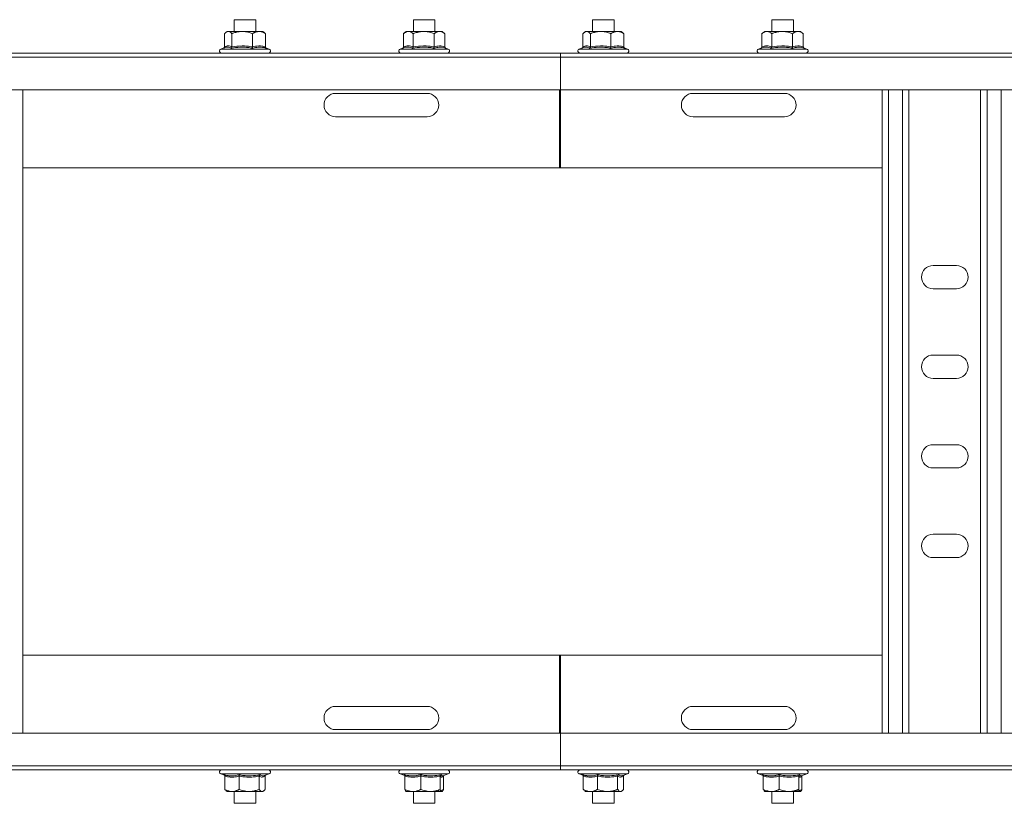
# Model space of a CAD drawing. Header units: millimetres. Extents: x 16 to 6312, y -8659 to -420.
# Tile 38 of 73: x 5561 to 5836, y -7273 to -7054. Entities that reach past the tile are written whole.
import ezdxf

# ---------------------------------------------------------------- set-up
doc = ezdxf.new("R2010")
doc.units = ezdxf.units.MM

msp = doc.modelspace()

# ---------------------------------------------------------------- linework, layer by layer
at = {"color": 7, "linetype": 'Continuous', "lineweight": 15}
for p, q in [((5620.98, -7054.42), (5620.98, -7057.72)), ((5626.98, -7054.42), (5620.98, -7054.42)), ((5626.98, -7057.72), (5626.98, -7054.42)), ((5670.98, -7054.42), (5670.98, -7057.72)), ((5676.98, -7054.42), (5670.98, -7054.42)), ((5676.98, -7057.72), (5676.98, -7054.42)), ((5720.98, -7054.42), (5720.98, -7057.72)), ((5726.98, -7054.42), (5720.98, -7054.42)), ((5726.98, -7057.72), (5726.98, -7054.42)), ((5770.98, -7054.42), (5770.98, -7057.72)), ((5776.98, -7054.42), (5770.98, -7054.42)), ((5776.98, -7057.72), (5776.98, -7054.42)), ((5618.26, -7062), (5618.26, -7058.32)), ((5618.28, -7062), (5618.28, -7058.32)), ((5618.61, -7058), (5618.57, -7058.04)), ((5618.98, -7057.72), (5618.61, -7058)), ((5619.31, -7057.72), (5618.98, -7057.72)), ((5623.2, -7057.72), (5619.31, -7057.72)), ((5620.35, -7062), (5620.35, -7058.32)), ((5627.87, -7057.72), (5623.2, -7057.72)), ((5626.05, -7062), (5626.05, -7058.32)), ((5627.87, -7057.72), (5628.98, -7057.72)), ((5629.34, -7058), (5628.98, -7057.72)), ((5629.68, -7062), (5629.68, -7058.32)), ((5629.7, -7062), (5629.7, -7058.32)), ((5668.21, -7062), (5668.21, -7058.32)), ((5668.98, -7057.72), (5668.22, -7058.31)), ((5669.58, -7057.72), (5668.98, -7057.72)), ((5673.84, -7057.72), (5669.58, -7057.72)), ((5670.95, -7062), (5670.95, -7058.32)), ((5678.24, -7057.72), (5673.84, -7057.72)), ((5676.72, -7062), (5676.72, -7058.32)), ((5678.24, -7057.72), (5678.98, -7057.72)), ((5679.66, -7058.25), (5678.98, -7057.72)), ((5679.66, -7058.25), (5679.75, -7058.32)), ((5679.75, -7062), (5679.75, -7058.32)), ((5718.26, -7062), (5718.26, -7058.32)), ((5718.28, -7062), (5718.28, -7058.32)), ((5718.61, -7058), (5718.57, -7058.04)), ((5718.98, -7057.72), (5718.61, -7058)), ((5719.31, -7057.72), (5718.98, -7057.72)), ((5723.2, -7057.72), (5719.31, -7057.72)), ((5720.35, -7062), (5720.35, -7058.32)), ((5727.87, -7057.72), (5723.2, -7057.72)), ((5726.05, -7062), (5726.05, -7058.32)), ((5727.87, -7057.72), (5728.98, -7057.72)), ((5729.34, -7058), (5728.98, -7057.72)), ((5729.68, -7062), (5729.68, -7058.32)), ((5729.7, -7062), (5729.7, -7058.32)), ((5768.21, -7062), (5768.21, -7058.32)), ((5768.98, -7057.72), (5768.22, -7058.31)), ((5769.58, -7057.72), (5768.98, -7057.72)), ((5773.84, -7057.72), (5769.58, -7057.72)), ((5770.95, -7062), (5770.95, -7058.32)), ((5778.24, -7057.72), (5773.84, -7057.72)), ((5776.72, -7062), (5776.72, -7058.32)), ((5778.24, -7057.72), (5778.98, -7057.72)), ((5779.66, -7058.25), (5778.98, -7057.72)), ((5779.66, -7058.25), (5779.75, -7058.32)), ((5779.75, -7062), (5779.75, -7058.32)), ((5618.36, -7062.21), (5617.25, -7062.62)), ((5630.71, -7062.62), (5629.84, -7062.3)), ((5667.94, -7062.37), (5667.25, -7062.62)), ((5668.01, -7062.35), (5667.92, -7062.38)), ((5668.01, -7062.34), (5667.94, -7062.37)), ((5668.08, -7062.32), (5668.01, -7062.34)), ((5679.95, -7062.35), (5680.04, -7062.38)), ((5680.71, -7062.62), (5680.02, -7062.37)), ((5718.36, -7062.21), (5717.25, -7062.62)), ((5730.71, -7062.62), (5729.84, -7062.3)), ((5767.94, -7062.37), (5767.25, -7062.62)), ((5768.01, -7062.35), (5767.92, -7062.38)), ((5768.01, -7062.34), (5767.94, -7062.37)), ((5768.08, -7062.32), (5768.01, -7062.34)), ((5779.95, -7062.35), (5780.04, -7062.38)), ((5780.71, -7062.62), (5780.02, -7062.37)), ((5517.03, -7063.72), (5712.03, -7063.72)), ((5712.03, -7064.84), (5517.03, -7064.84)), ((6258.8, -7063.72), (5712.03, -7063.72)), ((5712.03, -7064.84), (5712.03, -7063.72)), ((6258.73, -7064.84), (5712.03, -7064.84)), ((5712.03, -7073.94), (5712.03, -7064.84)), ((5517.03, -7073.94), (5712.03, -7073.94)), ((5562.03, -7073.94), (5562.03, -7253.49)), ((5674.78, -7074.97), (5649.28, -7074.97)), ((5711.73, -7095.72), (5711.73, -7073.94)), ((5712.03, -7073.94), (6258.73, -7073.94)), ((5712.03, -7095.72), (5712.03, -7073.94)), ((5748.98, -7074.97), (5774.48, -7074.97)), ((5801.73, -7073.94), (5801.73, -7253.49)), ((5809.23, -7073.94), (5809.23, -7253.49)), ((5829.23, -7073.94), (5829.23, -7253.49)), ((5649.28, -7081.47), (5674.78, -7081.47)), ((5774.48, -7081.47), (5748.98, -7081.47)), ((5562.03, -7095.72), (5712.03, -7095.72)), ((5801.73, -7095.72), (5711.73, -7095.72)), ((5822.48, -7122.97), (5815.98, -7122.97)), ((5815.98, -7129.47), (5822.48, -7129.47)), ((5822.48, -7147.97), (5815.98, -7147.97)), ((5815.98, -7154.47), (5822.48, -7154.47)), ((5822.48, -7172.97), (5815.98, -7172.97)), ((5815.98, -7179.47), (5822.48, -7179.47)), ((5822.48, -7197.97), (5815.98, -7197.97)), ((5815.98, -7204.47), (5822.48, -7204.47)), ((5562.03, -7231.72), (5712.03, -7231.72)), ((5801.73, -7231.72), (5711.73, -7231.72)), ((5711.73, -7253.49), (5711.73, -7231.72)), ((5712.03, -7231.72), (5712.03, -7253.49)), ((5674.78, -7245.97), (5649.28, -7245.97)), ((5774.48, -7245.97), (5748.98, -7245.97)), ((5712.03, -7253.49), (5517.03, -7253.49)), ((5649.28, -7252.47), (5674.78, -7252.47)), ((6258.73, -7253.49), (5712.03, -7253.49)), ((5712.03, -7253.49), (5712.03, -7262.59)), ((5748.98, -7252.47), (5774.48, -7252.47)), ((5517.03, -7262.59), (5712.03, -7262.59)), ((5712.03, -7262.59), (6258.73, -7262.59)), ((5712.03, -7262.59), (5712.03, -7263.72)), ((5517.03, -7263.72), (5712.03, -7263.72)), ((5617.25, -7264.82), (5618.26, -7265.19)), ((5618.37, -7265.43), (5618.37, -7269.12)), ((5622.35, -7265.43), (5622.35, -7269.12)), ((5627.96, -7265.43), (5627.96, -7269.12)), ((5629.46, -7265.27), (5630.71, -7264.82)), ((5629.59, -7265.43), (5629.59, -7269.12)), ((5667.25, -7264.82), (5668.55, -7265.29)), ((5668.59, -7265.43), (5668.59, -7269.12)), ((5673.06, -7265.43), (5673.06, -7269.12)), ((5678.46, -7265.43), (5678.46, -7269.12)), ((5679.29, -7265.33), (5680.71, -7264.82)), ((5679.29, -7265.32), (5679.36, -7265.27)), ((5679.37, -7265.43), (5679.37, -7269.12)), ((6258.8, -7263.72), (5712.03, -7263.72)), ((5717.25, -7264.82), (5718.26, -7265.19)), ((5718.37, -7265.43), (5718.37, -7269.12)), ((5722.35, -7265.43), (5722.35, -7269.12)), ((5727.96, -7265.43), (5727.96, -7269.12)), ((5729.46, -7265.27), (5730.71, -7264.82)), ((5729.59, -7265.43), (5729.59, -7269.12)), ((5767.25, -7264.82), (5768.55, -7265.29)), ((5768.59, -7265.43), (5768.59, -7269.12)), ((5773.06, -7265.43), (5773.06, -7269.12)), ((5778.46, -7265.43), (5778.46, -7269.12)), ((5779.29, -7265.33), (5780.71, -7264.82)), ((5779.29, -7265.32), (5779.36, -7265.27)), ((5779.37, -7265.43), (5779.37, -7269.12)), ((5618.77, -7269.55), (5618.98, -7269.72)), ((5618.98, -7269.72), (5620.36, -7269.72)), ((5620.36, -7269.72), (5625.15, -7269.72)), ((5620.98, -7269.72), (5620.98, -7273.02)), ((5628.78, -7269.72), (5625.15, -7269.72)), ((5626.98, -7273.02), (5626.98, -7269.72)), ((5628.78, -7269.72), (5628.98, -7269.72)), ((5628.98, -7269.72), (5629.19, -7269.55)), ((5670.83, -7269.72), (5668.98, -7269.72)), ((5670.83, -7269.72), (5675.76, -7269.72)), ((5670.98, -7269.72), (5670.98, -7273.02)), ((5678.92, -7269.72), (5675.76, -7269.72)), ((5676.98, -7273.02), (5676.98, -7269.72)), ((5678.98, -7269.72), (5679.04, -7269.67)), ((5718.77, -7269.55), (5718.98, -7269.72)), ((5718.98, -7269.72), (5720.36, -7269.72)), ((5720.36, -7269.72), (5725.15, -7269.72)), ((5720.98, -7269.72), (5720.98, -7273.02)), ((5728.78, -7269.72), (5725.15, -7269.72)), ((5726.98, -7273.02), (5726.98, -7269.72)), ((5728.78, -7269.72), (5728.98, -7269.72)), ((5728.98, -7269.72), (5729.19, -7269.55)), ((5770.83, -7269.72), (5768.98, -7269.72)), ((5770.83, -7269.72), (5775.76, -7269.72)), ((5770.98, -7269.72), (5770.98, -7273.02)), ((5778.92, -7269.72), (5775.76, -7269.72)), ((5776.98, -7273.02), (5776.98, -7269.72)), ((5778.98, -7269.72), (5779.04, -7269.67)), ((5620.98, -7273.02), (5626.98, -7273.02)), ((5670.98, -7273.02), (5676.98, -7273.02)), ((5720.98, -7273.02), (5726.98, -7273.02)), ((5770.98, -7273.02), (5776.98, -7273.02))]:
    msp.add_line(p, q, dxfattribs=at)
at = {"color": 8, "linetype": 'Continuous', "lineweight": 15}
for p, q in [((5617.25, -7062.62), (5629.21, -7062.62)), ((5629.21, -7062.62), (5630.71, -7062.62)), ((5667.25, -7062.62), (5679.71, -7062.62)), ((5679.71, -7062.62), (5680.71, -7062.62)), ((5717.25, -7062.62), (5729.21, -7062.62)), ((5729.21, -7062.62), (5730.71, -7062.62)), ((5767.25, -7062.62), (5779.71, -7062.62)), ((5779.71, -7062.62), (5780.71, -7062.62)), ((5803.53, -7073.94), (5803.53, -7253.49)), ((5807.43, -7073.94), (5807.43, -7253.49)), ((5831.03, -7073.94), (5831.03, -7253.49)), ((5834.93, -7073.94), (5834.93, -7253.49)), ((5630.43, -7264.82), (5617.25, -7264.82)), ((5630.71, -7264.82), (5630.43, -7264.82)), ((5680.71, -7264.82), (5667.25, -7264.82)), ((5730.43, -7264.82), (5717.25, -7264.82)), ((5730.71, -7264.82), (5730.43, -7264.82)), ((5780.71, -7264.82), (5767.25, -7264.82))]:
    msp.add_line(p, q, dxfattribs=at)
at = {"color": 7, "linetype": 'Continuous', "lineweight": 15}
for centre, radius, start, end in [((5617.45, -7063.15), 0.567, 110, 270), ((5630.51, -7063.15), 0.567, 270, 70), ((5667.45, -7063.15), 0.567, 110, 270), ((5680.51, -7063.15), 0.567, 270, 70), ((5717.45, -7063.15), 0.567, 110, 270), ((5730.51, -7063.15), 0.567, 270, 70), ((5767.45, -7063.15), 0.567, 110, 270), ((5780.51, -7063.15), 0.567, 270, 70), ((5649.28, -7078.22), 3.25, 90, 270), ((5674.78, -7078.22), 3.25, 270, 90), ((5748.98, -7078.22), 3.25, 90, 270), ((5774.48, -7078.22), 3.25, 270, 90), ((5815.98, -7126.22), 3.25, 90, 270), ((5822.48, -7126.22), 3.25, 270, 90), ((5815.98, -7151.22), 3.25, 90, 270), ((5822.48, -7151.22), 3.25, 270, 90), ((5815.98, -7176.22), 3.25, 90, 270), ((5822.48, -7176.22), 3.25, 270, 90), ((5815.98, -7201.22), 3.25, 90, 270), ((5822.48, -7201.22), 3.25, 270, 90), ((5649.28, -7249.22), 3.25, 90, 270), ((5674.78, -7249.22), 3.25, 270, 90), ((5748.98, -7249.22), 3.25, 90, 270), ((5774.48, -7249.22), 3.25, 270, 90), ((5617.45, -7264.28), 0.567, 90, 250), ((5630.51, -7264.28), 0.567, 290, 90), ((5667.45, -7264.28), 0.567, 90, 250), ((5680.51, -7264.28), 0.567, 290, 90), ((5717.45, -7264.28), 0.567, 90, 250), ((5730.51, -7264.28), 0.567, 290, 90), ((5767.45, -7264.28), 0.567, 90, 250), ((5780.51, -7264.28), 0.567, 290, 90)]:
    msp.add_arc(centre, radius, start, end, dxfattribs=at)
for points, knots in [([(5619.31, -7057.72), (5619.17, -7057.74), (5618.89, -7057.78), (5618.58, -7058.02), (5618.38, -7058.21), (5618.31, -7058.28), (5618.28, -7058.32)], [0, 0, 0, 0, 0.395463, 0.801961, 0.900945, 1, 1, 1, 1]), ([(5620.35, -7058.32), (5620.2, -7058.17), (5619.9, -7057.88), (5619.55, -7057.73), (5619.35, -7057.72), (5619.31, -7057.72)], [0, 0, 0, 0, 0.442922, 0.896343, 1, 1, 1, 1]), ([(5623.2, -7057.72), (5622.82, -7057.74), (5622.03, -7057.78), (5621.08, -7058.04), (5620.53, -7058.25), (5620.35, -7058.32)], [0, 0, 0, 0, 0.39547, 0.801975, 1, 1, 1, 1]), ([(5626.05, -7058.32), (5625.65, -7058.17), (5624.82, -7057.88), (5623.85, -7057.73), (5623.3, -7057.72), (5623.2, -7057.72)], [0, 0, 0, 0, 0.442922, 0.896343, 1, 1, 1, 1]), ([(5626.05, -7058.32), (5626.13, -7058.27), (5626.28, -7058.18), (5626.54, -7058.04), (5626.84, -7057.91), (5627.18, -7057.8), (5627.52, -7057.73), (5627.75, -7057.72), (5627.87, -7057.72)], [0, 0, 0, 0, 0.131218, 0.262602, 0.44461, 0.627382, 0.813064, 1, 1, 1, 1]), ([(5627.87, -7057.72), (5627.96, -7057.72), (5628.3, -7057.73), (5628.9, -7057.89), (5629.4, -7058.15), (5629.66, -7058.3), (5629.68, -7058.32)], [0, 0, 0, 0, 0.1481542, 0.5520001, 0.9656481, 1, 1, 1, 1]), ([(5629.34, -7058), (5629.39, -7058.04), (5629.47, -7058.1), (5629.58, -7058.21), (5629.65, -7058.28), (5629.68, -7058.32)], [0, 0, 0, 0, 0.422057, 0.710924, 1, 1, 1, 1]), ([(5669.58, -7057.72), (5669.39, -7057.74), (5669.02, -7057.78), (5668.61, -7058.02), (5668.34, -7058.21), (5668.25, -7058.28), (5668.21, -7058.32)], [0, 0, 0, 0, 0.395463, 0.801961, 0.900945, 1, 1, 1, 1]), ([(5670.95, -7058.32), (5670.75, -7058.17), (5670.36, -7057.88), (5669.89, -7057.73), (5669.63, -7057.72), (5669.58, -7057.72)], [0, 0, 0, 0, 0.442922, 0.896343, 1, 1, 1, 1]), ([(5673.84, -7057.72), (5673.45, -7057.74), (5672.65, -7057.78), (5671.69, -7058.04), (5671.13, -7058.25), (5670.95, -7058.32)], [0, 0, 0, 0, 0.3954703, 0.8019748, 1, 1, 1, 1]), ([(5676.72, -7058.32), (5676.31, -7058.17), (5675.47, -7057.88), (5674.49, -7057.73), (5673.94, -7057.72), (5673.84, -7057.72)], [0, 0, 0, 0, 0.442922, 0.896343, 1, 1, 1, 1]), ([(5676.72, -7058.32), (5676.79, -7058.27), (5676.91, -7058.18), (5677.13, -7058.04), (5677.38, -7057.91), (5677.66, -7057.8), (5677.95, -7057.73), (5678.14, -7057.72), (5678.24, -7057.72)], [0, 0, 0, 0, 0.131218, 0.262602, 0.44461, 0.627382, 0.813064, 1, 1, 1, 1]), ([(5678.24, -7057.72), (5678.31, -7057.72), (5678.6, -7057.73), (5679.1, -7057.89), (5679.52, -7058.15), (5679.73, -7058.3), (5679.75, -7058.32)], [0, 0, 0, 0, 0.1481542, 0.5520001, 0.9656481, 1, 1, 1, 1]), ([(5719.31, -7057.72), (5719.17, -7057.74), (5718.89, -7057.78), (5718.58, -7058.02), (5718.38, -7058.21), (5718.31, -7058.28), (5718.28, -7058.32)], [0, 0, 0, 0, 0.395463, 0.801961, 0.900945, 1, 1, 1, 1]), ([(5720.35, -7058.32), (5720.2, -7058.17), (5719.9, -7057.88), (5719.55, -7057.73), (5719.35, -7057.72), (5719.31, -7057.72)], [0, 0, 0, 0, 0.442922, 0.896343, 1, 1, 1, 1]), ([(5723.2, -7057.72), (5722.82, -7057.74), (5722.03, -7057.78), (5721.08, -7058.04), (5720.53, -7058.25), (5720.35, -7058.32)], [0, 0, 0, 0, 0.39547, 0.801975, 1, 1, 1, 1]), ([(5726.05, -7058.32), (5725.65, -7058.17), (5724.82, -7057.88), (5723.85, -7057.73), (5723.3, -7057.72), (5723.2, -7057.72)], [0, 0, 0, 0, 0.442922, 0.896343, 1, 1, 1, 1]), ([(5726.05, -7058.32), (5726.13, -7058.27), (5726.28, -7058.18), (5726.54, -7058.04), (5726.84, -7057.91), (5727.18, -7057.8), (5727.52, -7057.73), (5727.75, -7057.72), (5727.87, -7057.72)], [0, 0, 0, 0, 0.131218, 0.262602, 0.44461, 0.627382, 0.813064, 1, 1, 1, 1]), ([(5727.87, -7057.72), (5727.96, -7057.72), (5728.3, -7057.73), (5728.9, -7057.89), (5729.4, -7058.15), (5729.66, -7058.3), (5729.68, -7058.32)], [0, 0, 0, 0, 0.1481542, 0.5520001, 0.9656481, 1, 1, 1, 1]), ([(5729.34, -7058), (5729.39, -7058.04), (5729.47, -7058.1), (5729.58, -7058.21), (5729.65, -7058.28), (5729.68, -7058.32)], [0, 0, 0, 0, 0.422057, 0.710924, 1, 1, 1, 1]), ([(5769.58, -7057.72), (5769.39, -7057.74), (5769.02, -7057.78), (5768.61, -7058.02), (5768.34, -7058.21), (5768.25, -7058.28), (5768.21, -7058.32)], [0, 0, 0, 0, 0.395463, 0.801961, 0.900945, 1, 1, 1, 1]), ([(5770.95, -7058.32), (5770.75, -7058.17), (5770.36, -7057.88), (5769.89, -7057.73), (5769.63, -7057.72), (5769.58, -7057.72)], [0, 0, 0, 0, 0.442922, 0.896343, 1, 1, 1, 1]), ([(5773.84, -7057.72), (5773.45, -7057.74), (5772.65, -7057.78), (5771.69, -7058.04), (5771.13, -7058.25), (5770.95, -7058.32)], [0, 0, 0, 0, 0.3954703, 0.8019748, 1, 1, 1, 1]), ([(5776.72, -7058.32), (5776.31, -7058.17), (5775.47, -7057.88), (5774.49, -7057.73), (5773.94, -7057.72), (5773.84, -7057.72)], [0, 0, 0, 0, 0.442922, 0.896343, 1, 1, 1, 1]), ([(5776.72, -7058.32), (5776.79, -7058.27), (5776.91, -7058.18), (5777.13, -7058.04), (5777.38, -7057.91), (5777.66, -7057.8), (5777.95, -7057.73), (5778.14, -7057.72), (5778.24, -7057.72)], [0, 0, 0, 0, 0.131218, 0.262602, 0.44461, 0.627382, 0.813064, 1, 1, 1, 1]), ([(5778.24, -7057.72), (5778.31, -7057.72), (5778.6, -7057.73), (5779.1, -7057.89), (5779.52, -7058.15), (5779.73, -7058.3), (5779.75, -7058.32)], [0, 0, 0, 0, 0.1481542, 0.5520001, 0.9656481, 1, 1, 1, 1]), ([(5618.08, -7062.32), (5618.08, -7062.32), (5618.12, -7062.29), (5618.18, -7062.23), (5618.24, -7062.12), (5618.25, -7062.04), (5618.26, -7062)], [0, 0, 0, 0, 0.019885, 0.36922, 0.683961, 1, 1, 1, 1]), ([(5618.12, -7062.3), (5618.15, -7062.28), (5618.2, -7062.23), (5618.26, -7062.12), (5618.27, -7062.04), (5618.28, -7062)], [0, 0, 0, 0, 0.327707, 0.663162, 1, 1, 1, 1]), ([(5618.28, -7062), (5618.45, -7061.93), (5618.78, -7061.78), (5619.3, -7061.71), (5619.83, -7061.78), (5620.17, -7061.93), (5620.35, -7062)], [0, 0, 0, 0, 0.245251, 0.49213, 0.745021, 1, 1, 1, 1]), ([(5620.35, -7062), (5620.35, -7062.04), (5620.34, -7062.12), (5620.3, -7062.23), (5620.24, -7062.32), (5620.19, -7062.36), (5620.17, -7062.38), (5620.17, -7062.38)], [0, 0, 0, 0, 0.236184, 0.471397, 0.732465, 0.992086, 1, 1, 1, 1]), ([(5626.16, -7062.38), (5625.92, -7062.34), (5625.22, -7062.21), (5624.04, -7062.08), (5622.26, -7062.05), (5620.98, -7062.25), (5620.17, -7062.38)], [0, 0, 0, 0, 0.118019, 0.354226, 0.592482, 1, 1, 1, 1]), ([(5620.35, -7062), (5621.28, -7061.87), (5622.7, -7061.68), (5624.61, -7061.78), (5625.57, -7061.93), (5626.05, -7062)], [0, 0, 0, 0, 0.491906, 0.744908, 1, 1, 1, 1]), ([(5626.05, -7062), (5626.65, -7061.87), (5627.55, -7061.68), (5628.77, -7061.78), (5629.38, -7061.93), (5629.68, -7062)], [0, 0, 0, 0, 0.491906, 0.744908, 1, 1, 1, 1]), ([(5626.05, -7062), (5626.05, -7062.04), (5626.06, -7062.12), (5626.08, -7062.23), (5626.11, -7062.32), (5626.14, -7062.36), (5626.16, -7062.38), (5626.16, -7062.38)], [0, 0, 0, 0, 0.2361835, 0.4713974, 0.7324647, 0.992086, 1, 1, 1, 1]), ([(5629.97, -7062.38), (5629.82, -7062.34), (5629.37, -7062.21), (5628.61, -7062.08), (5627.48, -7062.05), (5626.67, -7062.25), (5626.16, -7062.38)], [0, 0, 0, 0, 0.118019, 0.354226, 0.592482, 1, 1, 1, 1]), ([(5629.68, -7062), (5629.69, -7062.04), (5629.7, -7062.12), (5629.76, -7062.23), (5629.85, -7062.32), (5629.93, -7062.36), (5629.97, -7062.38), (5629.97, -7062.38)], [0, 0, 0, 0, 0.236184, 0.471397, 0.732465, 0.992086, 1, 1, 1, 1]), ([(5629.7, -7062), (5629.71, -7062.04), (5629.71, -7062.1), (5629.74, -7062.15), (5629.75, -7062.17)], [0, 0, 0, 0, 0.66758, 1, 1, 1, 1]), ([(5667.92, -7062.38), (5667.92, -7062.38), (5667.96, -7062.36), (5668.04, -7062.32), (5668.13, -7062.23), (5668.2, -7062.12), (5668.2, -7062.04), (5668.21, -7062)], [0, 0, 0, 0, 0.007914, 0.267535, 0.528603, 0.763816, 1, 1, 1, 1]), ([(5668.21, -7062), (5668.43, -7061.93), (5668.88, -7061.78), (5669.56, -7061.71), (5670.26, -7061.78), (5670.72, -7061.93), (5670.95, -7062)], [0, 0, 0, 0, 0.245251, 0.49213, 0.745021, 1, 1, 1, 1]), ([(5670.95, -7062), (5670.95, -7062.04), (5670.94, -7062.12), (5670.91, -7062.23), (5670.86, -7062.32), (5670.82, -7062.36), (5670.8, -7062.38), (5670.8, -7062.38)], [0, 0, 0, 0, 0.236184, 0.471397, 0.732465, 0.992086, 1, 1, 1, 1]), ([(5676.86, -7062.38), (5676.62, -7062.34), (5675.92, -7062.21), (5674.72, -7062.08), (5672.92, -7062.05), (5671.62, -7062.25), (5670.8, -7062.38)], [0, 0, 0, 0, 0.1180186, 0.3542262, 0.5924822, 1, 1, 1, 1]), ([(5670.95, -7062), (5671.9, -7061.87), (5673.33, -7061.68), (5675.26, -7061.78), (5676.23, -7061.93), (5676.72, -7062)], [0, 0, 0, 0, 0.491906, 0.744908, 1, 1, 1, 1]), ([(5676.72, -7062), (5677.22, -7061.87), (5677.97, -7061.68), (5678.99, -7061.78), (5679.5, -7061.93), (5679.75, -7062)], [0, 0, 0, 0, 0.491906, 0.744908, 1, 1, 1, 1]), ([(5676.72, -7062), (5676.72, -7062.04), (5676.73, -7062.12), (5676.76, -7062.23), (5676.8, -7062.32), (5676.84, -7062.36), (5676.86, -7062.38), (5676.86, -7062.38)], [0, 0, 0, 0, 0.236184, 0.471397, 0.732465, 0.992086, 1, 1, 1, 1]), ([(5680.04, -7062.38), (5679.92, -7062.34), (5679.54, -7062.21), (5678.9, -7062.08), (5677.96, -7062.05), (5677.29, -7062.25), (5676.86, -7062.38)], [0, 0, 0, 0, 0.118019, 0.354226, 0.592482, 1, 1, 1, 1]), ([(5679.75, -7062), (5679.76, -7062.04), (5679.76, -7062.12), (5679.83, -7062.23), (5679.92, -7062.32), (5680, -7062.36), (5680.04, -7062.38), (5680.04, -7062.38)], [0, 0, 0, 0, 0.236184, 0.471397, 0.732465, 0.992086, 1, 1, 1, 1]), ([(5718.08, -7062.32), (5718.08, -7062.32), (5718.12, -7062.29), (5718.18, -7062.23), (5718.24, -7062.12), (5718.25, -7062.04), (5718.26, -7062)], [0, 0, 0, 0, 0.019885, 0.36922, 0.683961, 1, 1, 1, 1]), ([(5718.12, -7062.3), (5718.15, -7062.28), (5718.2, -7062.23), (5718.26, -7062.12), (5718.27, -7062.04), (5718.28, -7062)], [0, 0, 0, 0, 0.327707, 0.663162, 1, 1, 1, 1]), ([(5718.28, -7062), (5718.45, -7061.93), (5718.78, -7061.78), (5719.3, -7061.71), (5719.83, -7061.78), (5720.17, -7061.93), (5720.35, -7062)], [0, 0, 0, 0, 0.245251, 0.49213, 0.745021, 1, 1, 1, 1]), ([(5720.35, -7062), (5720.35, -7062.04), (5720.34, -7062.12), (5720.3, -7062.23), (5720.24, -7062.32), (5720.19, -7062.36), (5720.17, -7062.38), (5720.17, -7062.38)], [0, 0, 0, 0, 0.236184, 0.471397, 0.732465, 0.992086, 1, 1, 1, 1]), ([(5726.16, -7062.38), (5725.92, -7062.34), (5725.22, -7062.21), (5724.04, -7062.08), (5722.26, -7062.05), (5720.98, -7062.25), (5720.17, -7062.38)], [0, 0, 0, 0, 0.118019, 0.354226, 0.592482, 1, 1, 1, 1]), ([(5720.35, -7062), (5721.28, -7061.87), (5722.7, -7061.68), (5724.61, -7061.78), (5725.57, -7061.93), (5726.05, -7062)], [0, 0, 0, 0, 0.491906, 0.744908, 1, 1, 1, 1]), ([(5726.05, -7062), (5726.65, -7061.87), (5727.55, -7061.68), (5728.77, -7061.78), (5729.38, -7061.93), (5729.68, -7062)], [0, 0, 0, 0, 0.491906, 0.744908, 1, 1, 1, 1]), ([(5726.05, -7062), (5726.05, -7062.04), (5726.06, -7062.12), (5726.08, -7062.23), (5726.11, -7062.32), (5726.14, -7062.36), (5726.16, -7062.38), (5726.16, -7062.38)], [0, 0, 0, 0, 0.2361835, 0.4713974, 0.7324647, 0.992086, 1, 1, 1, 1]), ([(5729.97, -7062.38), (5729.82, -7062.34), (5729.37, -7062.21), (5728.61, -7062.08), (5727.48, -7062.05), (5726.67, -7062.25), (5726.16, -7062.38)], [0, 0, 0, 0, 0.118019, 0.354226, 0.592482, 1, 1, 1, 1]), ([(5729.68, -7062), (5729.69, -7062.04), (5729.7, -7062.12), (5729.76, -7062.23), (5729.85, -7062.32), (5729.93, -7062.36), (5729.97, -7062.38), (5729.97, -7062.38)], [0, 0, 0, 0, 0.236184, 0.471397, 0.732465, 0.992086, 1, 1, 1, 1]), ([(5729.7, -7062), (5729.71, -7062.04), (5729.71, -7062.1), (5729.74, -7062.15), (5729.75, -7062.17)], [0, 0, 0, 0, 0.66758, 1, 1, 1, 1]), ([(5767.92, -7062.38), (5767.92, -7062.38), (5767.96, -7062.36), (5768.04, -7062.32), (5768.13, -7062.23), (5768.2, -7062.12), (5768.2, -7062.04), (5768.21, -7062)], [0, 0, 0, 0, 0.007914, 0.267535, 0.528603, 0.763816, 1, 1, 1, 1]), ([(5768.21, -7062), (5768.43, -7061.93), (5768.88, -7061.78), (5769.56, -7061.71), (5770.26, -7061.78), (5770.72, -7061.93), (5770.95, -7062)], [0, 0, 0, 0, 0.245251, 0.49213, 0.745021, 1, 1, 1, 1]), ([(5770.95, -7062), (5770.95, -7062.04), (5770.94, -7062.12), (5770.91, -7062.23), (5770.86, -7062.32), (5770.82, -7062.36), (5770.8, -7062.38), (5770.8, -7062.38)], [0, 0, 0, 0, 0.236184, 0.471397, 0.732465, 0.992086, 1, 1, 1, 1]), ([(5776.86, -7062.38), (5776.62, -7062.34), (5775.92, -7062.21), (5774.72, -7062.08), (5772.92, -7062.05), (5771.62, -7062.25), (5770.8, -7062.38)], [0, 0, 0, 0, 0.1180186, 0.3542262, 0.5924822, 1, 1, 1, 1]), ([(5770.95, -7062), (5771.9, -7061.87), (5773.33, -7061.68), (5775.26, -7061.78), (5776.23, -7061.93), (5776.72, -7062)], [0, 0, 0, 0, 0.491906, 0.744908, 1, 1, 1, 1]), ([(5776.72, -7062), (5777.22, -7061.87), (5777.97, -7061.68), (5778.99, -7061.78), (5779.5, -7061.93), (5779.75, -7062)], [0, 0, 0, 0, 0.491906, 0.744908, 1, 1, 1, 1]), ([(5776.72, -7062), (5776.72, -7062.04), (5776.73, -7062.12), (5776.76, -7062.23), (5776.8, -7062.32), (5776.84, -7062.36), (5776.86, -7062.38), (5776.86, -7062.38)], [0, 0, 0, 0, 0.236184, 0.471397, 0.732465, 0.992086, 1, 1, 1, 1]), ([(5780.04, -7062.38), (5779.92, -7062.34), (5779.54, -7062.21), (5778.9, -7062.08), (5777.96, -7062.05), (5777.29, -7062.25), (5776.86, -7062.38)], [0, 0, 0, 0, 0.118019, 0.354226, 0.592482, 1, 1, 1, 1]), ([(5779.75, -7062), (5779.76, -7062.04), (5779.76, -7062.12), (5779.83, -7062.23), (5779.92, -7062.32), (5780, -7062.36), (5780.04, -7062.38), (5780.04, -7062.38)], [0, 0, 0, 0, 0.236184, 0.471397, 0.732465, 0.992086, 1, 1, 1, 1]), ([(5618.08, -7265.06), (5618.17, -7265.08), (5618.33, -7265.12), (5618.82, -7265.23), (5619.57, -7265.36), (5620.53, -7265.37), (5621.42, -7265.27), (5621.98, -7265.13), (5622.26, -7265.06)], [0, 0, 0, 0, 0.058987, 0.117991, 0.354136, 0.592328, 0.795596, 1, 1, 1, 1]), ([(5618.08, -7265.06), (5618.08, -7265.06), (5618.13, -7265.07), (5618.2, -7265.12), (5618.29, -7265.2), (5618.36, -7265.31), (5618.36, -7265.39), (5618.37, -7265.43)], [0, 0, 0, 0, 0.007914, 0.267535, 0.528603, 0.763816, 1, 1, 1, 1]), ([(5622.35, -7265.43), (5622.02, -7265.51), (5621.37, -7265.65), (5620.38, -7265.72), (5619.37, -7265.66), (5618.7, -7265.51), (5618.37, -7265.43)], [0, 0, 0, 0, 0.245251, 0.49213, 0.745021, 1, 1, 1, 1]), ([(5622.26, -7265.06), (5622.49, -7265.1), (5623.18, -7265.22), (5624.35, -7265.35), (5626.09, -7265.38), (5627.36, -7265.18), (5628.16, -7265.06)], [0, 0, 0, 0, 0.118019, 0.354226, 0.592482, 1, 1, 1, 1]), ([(5622.26, -7265.06), (5622.26, -7265.06), (5622.28, -7265.07), (5622.3, -7265.12), (5622.32, -7265.2), (5622.34, -7265.31), (5622.35, -7265.39), (5622.35, -7265.43)], [0, 0, 0, 0, 0.007914, 0.267535, 0.528603, 0.763816, 1, 1, 1, 1]), ([(5627.96, -7265.43), (5627.5, -7265.51), (5626.59, -7265.65), (5625.19, -7265.72), (5623.77, -7265.66), (5622.82, -7265.51), (5622.35, -7265.43)], [0, 0, 0, 0, 0.245251, 0.49213, 0.745021, 1, 1, 1, 1]), ([(5627.96, -7265.43), (5627.96, -7265.39), (5627.97, -7265.31), (5628.01, -7265.2), (5628.08, -7265.12), (5628.13, -7265.07), (5628.16, -7265.06), (5628.16, -7265.06)], [0, 0, 0, 0, 0.236184, 0.471397, 0.732465, 0.992086, 1, 1, 1, 1]), ([(5629.59, -7265.43), (5629.33, -7265.56), (5628.92, -7265.75), (5628.37, -7265.65), (5628.1, -7265.51), (5627.96, -7265.43)], [0, 0, 0, 0, 0.4919057, 0.7449083, 1, 1, 1, 1]), ([(5628.16, -7265.06), (5628.23, -7265.1), (5628.42, -7265.22), (5628.75, -7265.35), (5629.12, -7265.39), (5629.35, -7265.28), (5629.45, -7265.23)], [0, 0, 0, 0, 0.156376, 0.469355, 0.785048, 1, 1, 1, 1]), ([(5629.59, -7265.43), (5629.6, -7265.39), (5629.61, -7265.31), (5629.65, -7265.23), (5629.69, -7265.19), (5629.7, -7265.19)], [0, 0, 0, 0, 0.430606, 0.859444, 1, 1, 1, 1]), ([(5668.31, -7265.06), (5668.4, -7265.08), (5668.59, -7265.12), (5669.14, -7265.23), (5669.99, -7265.36), (5671.06, -7265.37), (5672.07, -7265.27), (5672.7, -7265.13), (5673.02, -7265.06)], [0, 0, 0, 0, 0.058987, 0.117991, 0.354136, 0.592328, 0.795596, 1, 1, 1, 1]), ([(5668.31, -7265.06), (5668.31, -7265.06), (5668.35, -7265.07), (5668.43, -7265.12), (5668.51, -7265.2), (5668.57, -7265.31), (5668.58, -7265.39), (5668.59, -7265.43)], [0, 0, 0, 0, 0.007914, 0.267535, 0.528603, 0.763816, 1, 1, 1, 1]), ([(5673.06, -7265.43), (5672.7, -7265.51), (5671.97, -7265.65), (5670.85, -7265.72), (5669.72, -7265.66), (5668.96, -7265.51), (5668.59, -7265.43)], [0, 0, 0, 0, 0.2452513, 0.4921305, 0.7450212, 1, 1, 1, 1]), ([(5673.02, -7265.06), (5673.24, -7265.1), (5673.9, -7265.22), (5675.02, -7265.35), (5676.7, -7265.38), (5677.92, -7265.18), (5678.69, -7265.06)], [0, 0, 0, 0, 0.118019, 0.354226, 0.592482, 1, 1, 1, 1]), ([(5673.02, -7265.06), (5673.02, -7265.06), (5673.03, -7265.07), (5673.04, -7265.12), (5673.05, -7265.2), (5673.06, -7265.31), (5673.06, -7265.39), (5673.06, -7265.43)], [0, 0, 0, 0, 0.007914, 0.267535, 0.528603, 0.763816, 1, 1, 1, 1]), ([(5678.46, -7265.43), (5678.02, -7265.51), (5677.14, -7265.65), (5675.79, -7265.72), (5674.43, -7265.66), (5673.52, -7265.51), (5673.06, -7265.43)], [0, 0, 0, 0, 0.245251, 0.49213, 0.745021, 1, 1, 1, 1]), ([(5678.46, -7265.43), (5678.46, -7265.39), (5678.47, -7265.31), (5678.52, -7265.2), (5678.59, -7265.12), (5678.65, -7265.07), (5678.69, -7265.06), (5678.69, -7265.06)], [0, 0, 0, 0, 0.236184, 0.471397, 0.732465, 0.992086, 1, 1, 1, 1]), ([(5679.37, -7265.43), (5679.22, -7265.56), (5679, -7265.75), (5678.69, -7265.65), (5678.54, -7265.51), (5678.46, -7265.43)], [0, 0, 0, 0, 0.491906, 0.744908, 1, 1, 1, 1]), ([(5679.37, -7265.43), (5679.38, -7265.39), (5679.38, -7265.34), (5679.4, -7265.3), (5679.41, -7265.29)], [0, 0, 0, 0, 0.802508, 1, 1, 1, 1]), ([(5718.08, -7265.06), (5718.17, -7265.08), (5718.33, -7265.12), (5718.82, -7265.23), (5719.57, -7265.36), (5720.53, -7265.37), (5721.42, -7265.27), (5721.98, -7265.13), (5722.26, -7265.06)], [0, 0, 0, 0, 0.058987, 0.117991, 0.354136, 0.592328, 0.795596, 1, 1, 1, 1]), ([(5718.08, -7265.06), (5718.08, -7265.06), (5718.13, -7265.07), (5718.2, -7265.12), (5718.29, -7265.2), (5718.36, -7265.31), (5718.36, -7265.39), (5718.37, -7265.43)], [0, 0, 0, 0, 0.007914, 0.267535, 0.528603, 0.763816, 1, 1, 1, 1]), ([(5722.35, -7265.43), (5722.02, -7265.51), (5721.37, -7265.65), (5720.38, -7265.72), (5719.37, -7265.66), (5718.7, -7265.51), (5718.37, -7265.43)], [0, 0, 0, 0, 0.245251, 0.49213, 0.745021, 1, 1, 1, 1]), ([(5722.26, -7265.06), (5722.49, -7265.1), (5723.18, -7265.22), (5724.35, -7265.35), (5726.09, -7265.38), (5727.36, -7265.18), (5728.16, -7265.06)], [0, 0, 0, 0, 0.118019, 0.354226, 0.592482, 1, 1, 1, 1]), ([(5722.26, -7265.06), (5722.26, -7265.06), (5722.28, -7265.07), (5722.3, -7265.12), (5722.32, -7265.2), (5722.34, -7265.31), (5722.35, -7265.39), (5722.35, -7265.43)], [0, 0, 0, 0, 0.007914, 0.267535, 0.528603, 0.763816, 1, 1, 1, 1]), ([(5727.96, -7265.43), (5727.5, -7265.51), (5726.59, -7265.65), (5725.19, -7265.72), (5723.77, -7265.66), (5722.82, -7265.51), (5722.35, -7265.43)], [0, 0, 0, 0, 0.245251, 0.49213, 0.745021, 1, 1, 1, 1]), ([(5727.96, -7265.43), (5727.96, -7265.39), (5727.97, -7265.31), (5728.01, -7265.2), (5728.08, -7265.12), (5728.13, -7265.07), (5728.16, -7265.06), (5728.16, -7265.06)], [0, 0, 0, 0, 0.236184, 0.471397, 0.732465, 0.992086, 1, 1, 1, 1]), ([(5729.59, -7265.43), (5729.33, -7265.56), (5728.92, -7265.75), (5728.37, -7265.65), (5728.1, -7265.51), (5727.96, -7265.43)], [0, 0, 0, 0, 0.4919057, 0.7449083, 1, 1, 1, 1]), ([(5728.16, -7265.06), (5728.23, -7265.1), (5728.42, -7265.22), (5728.75, -7265.35), (5729.12, -7265.39), (5729.35, -7265.28), (5729.45, -7265.23)], [0, 0, 0, 0, 0.156376, 0.469355, 0.785048, 1, 1, 1, 1]), ([(5729.59, -7265.43), (5729.6, -7265.39), (5729.61, -7265.31), (5729.65, -7265.23), (5729.69, -7265.19), (5729.7, -7265.19)], [0, 0, 0, 0, 0.430606, 0.859444, 1, 1, 1, 1]), ([(5768.31, -7265.06), (5768.4, -7265.08), (5768.59, -7265.12), (5769.14, -7265.23), (5769.99, -7265.36), (5771.06, -7265.37), (5772.07, -7265.27), (5772.7, -7265.13), (5773.02, -7265.06)], [0, 0, 0, 0, 0.058987, 0.117991, 0.354136, 0.592328, 0.795596, 1, 1, 1, 1]), ([(5768.31, -7265.06), (5768.31, -7265.06), (5768.35, -7265.07), (5768.43, -7265.12), (5768.51, -7265.2), (5768.57, -7265.31), (5768.58, -7265.39), (5768.59, -7265.43)], [0, 0, 0, 0, 0.007914, 0.267535, 0.528603, 0.763816, 1, 1, 1, 1]), ([(5773.06, -7265.43), (5772.7, -7265.51), (5771.97, -7265.65), (5770.85, -7265.72), (5769.72, -7265.66), (5768.96, -7265.51), (5768.59, -7265.43)], [0, 0, 0, 0, 0.2452513, 0.4921305, 0.7450212, 1, 1, 1, 1]), ([(5773.02, -7265.06), (5773.24, -7265.1), (5773.9, -7265.22), (5775.02, -7265.35), (5776.7, -7265.38), (5777.92, -7265.18), (5778.69, -7265.06)], [0, 0, 0, 0, 0.118019, 0.354226, 0.592482, 1, 1, 1, 1]), ([(5773.02, -7265.06), (5773.02, -7265.06), (5773.03, -7265.07), (5773.04, -7265.12), (5773.05, -7265.2), (5773.06, -7265.31), (5773.06, -7265.39), (5773.06, -7265.43)], [0, 0, 0, 0, 0.007914, 0.267535, 0.528603, 0.763816, 1, 1, 1, 1]), ([(5778.46, -7265.43), (5778.02, -7265.51), (5777.14, -7265.65), (5775.79, -7265.72), (5774.43, -7265.66), (5773.52, -7265.51), (5773.06, -7265.43)], [0, 0, 0, 0, 0.245251, 0.49213, 0.745021, 1, 1, 1, 1]), ([(5778.46, -7265.43), (5778.46, -7265.39), (5778.47, -7265.31), (5778.52, -7265.2), (5778.59, -7265.12), (5778.65, -7265.07), (5778.69, -7265.06), (5778.69, -7265.06)], [0, 0, 0, 0, 0.236184, 0.471397, 0.732465, 0.992086, 1, 1, 1, 1]), ([(5779.37, -7265.43), (5779.22, -7265.56), (5779, -7265.75), (5778.69, -7265.65), (5778.54, -7265.51), (5778.46, -7265.43)], [0, 0, 0, 0, 0.491906, 0.744908, 1, 1, 1, 1]), ([(5779.37, -7265.43), (5779.38, -7265.39), (5779.38, -7265.34), (5779.4, -7265.3), (5779.41, -7265.29)], [0, 0, 0, 0, 0.802508, 1, 1, 1, 1]), ([(5618.37, -7269.12), (5618.51, -7269.19), (5618.79, -7269.35), (5619.23, -7269.52), (5619.68, -7269.65), (5620.03, -7269.7), (5620.25, -7269.72), (5620.32, -7269.72), (5620.36, -7269.72)], [0, 0, 0, 0, 0.220956, 0.442828, 0.66864, 0.896415, 0.948193, 1, 1, 1, 1]), ([(5618.78, -7269.47), (5618.65, -7269.39), (5618.51, -7269.31), (5618.38, -7269.13), (5618.37, -7269.12)], [0, 0, 0, 0, 0.931899, 1, 1, 1, 1]), ([(5620.36, -7269.72), (5620.63, -7269.7), (5621.17, -7269.65), (5621.77, -7269.41), (5622.16, -7269.22), (5622.28, -7269.15), (5622.35, -7269.12)], [0, 0, 0, 0, 0.395463, 0.801961, 0.900945, 1, 1, 1, 1]), ([(5622.35, -7269.12), (5622.55, -7269.19), (5622.94, -7269.35), (5623.56, -7269.52), (5624.2, -7269.65), (5624.69, -7269.7), (5625, -7269.72), (5625.1, -7269.72), (5625.15, -7269.72)], [0, 0, 0, 0, 0.220956, 0.442828, 0.66864, 0.896415, 0.948193, 1, 1, 1, 1]), ([(5625.15, -7269.72), (5625.34, -7269.71), (5625.72, -7269.7), (5626.29, -7269.62), (5626.86, -7269.49), (5627.33, -7269.35), (5627.69, -7269.22), (5627.87, -7269.15), (5627.96, -7269.12)], [0, 0, 0, 0, 0.1970218, 0.395591, 0.5982942, 0.8020874, 0.901008, 1, 1, 1, 1]), ([(5628.78, -7269.72), (5628.73, -7269.71), (5628.58, -7269.7), (5628.31, -7269.54), (5628.08, -7269.29), (5627.97, -7269.13), (5627.96, -7269.12)], [0, 0, 0, 0, 0.148154, 0.552, 0.965648, 1, 1, 1, 1]), ([(5629.59, -7269.12), (5629.56, -7269.16), (5629.49, -7269.25), (5629.37, -7269.39), (5629.24, -7269.52), (5629.09, -7269.63), (5628.93, -7269.7), (5628.83, -7269.71), (5628.78, -7269.72)], [0, 0, 0, 0, 0.131218, 0.262602, 0.44461, 0.627382, 0.813064, 1, 1, 1, 1]), ([(5668.59, -7269.12), (5668.74, -7269.19), (5669.06, -7269.35), (5669.56, -7269.52), (5670.07, -7269.65), (5670.45, -7269.7), (5670.71, -7269.72), (5670.79, -7269.72), (5670.83, -7269.72)], [0, 0, 0, 0, 0.220956, 0.442828, 0.66864, 0.896415, 0.948193, 1, 1, 1, 1]), ([(5669.04, -7269.72), (5669.02, -7269.71), (5668.87, -7269.69), (5668.72, -7269.43), (5668.59, -7269.13), (5668.59, -7269.12)], [0, 0, 0, 0, 0.148486, 0.965571, 1, 1, 1, 1]), ([(5670.83, -7269.72), (5671.13, -7269.7), (5671.74, -7269.65), (5672.41, -7269.41), (5672.85, -7269.22), (5672.99, -7269.15), (5673.06, -7269.12)], [0, 0, 0, 0, 0.395463, 0.801961, 0.900945, 1, 1, 1, 1]), ([(5673.06, -7269.12), (5673.26, -7269.19), (5673.64, -7269.35), (5674.24, -7269.52), (5674.85, -7269.65), (5675.31, -7269.7), (5675.62, -7269.72), (5675.71, -7269.72), (5675.76, -7269.72)], [0, 0, 0, 0, 0.220956, 0.442828, 0.66864, 0.896415, 0.948193, 1, 1, 1, 1]), ([(5675.76, -7269.72), (5675.94, -7269.71), (5676.31, -7269.7), (5676.86, -7269.62), (5677.4, -7269.49), (5677.85, -7269.35), (5678.2, -7269.22), (5678.37, -7269.15), (5678.46, -7269.12)], [0, 0, 0, 0, 0.197022, 0.395591, 0.598294, 0.802087, 0.901008, 1, 1, 1, 1]), ([(5679.37, -7269.12), (5679.05, -7269.26), (5678.41, -7269.56), (5677.64, -7269.71), (5677.21, -7269.72), (5677.14, -7269.72)], [0, 0, 0, 0, 0.442922, 0.896343, 1, 1, 1, 1]), ([(5678.92, -7269.72), (5678.89, -7269.71), (5678.81, -7269.7), (5678.66, -7269.54), (5678.53, -7269.29), (5678.46, -7269.13), (5678.46, -7269.12)], [0, 0, 0, 0, 0.148154, 0.552, 0.965648, 1, 1, 1, 1]), ([(5679.37, -7269.12), (5679.36, -7269.16), (5679.32, -7269.25), (5679.25, -7269.39), (5679.18, -7269.52), (5679.09, -7269.63), (5679, -7269.7), (5678.95, -7269.71), (5678.92, -7269.72)], [0, 0, 0, 0, 0.131218, 0.262602, 0.44461, 0.627382, 0.813064, 1, 1, 1, 1]), ([(5718.37, -7269.12), (5718.51, -7269.19), (5718.79, -7269.35), (5719.23, -7269.52), (5719.68, -7269.65), (5720.03, -7269.7), (5720.25, -7269.72), (5720.32, -7269.72), (5720.36, -7269.72)], [0, 0, 0, 0, 0.220956, 0.442828, 0.66864, 0.896415, 0.948193, 1, 1, 1, 1]), ([(5718.78, -7269.47), (5718.65, -7269.39), (5718.51, -7269.31), (5718.38, -7269.13), (5718.37, -7269.12)], [0, 0, 0, 0, 0.931899, 1, 1, 1, 1]), ([(5720.36, -7269.72), (5720.63, -7269.7), (5721.17, -7269.65), (5721.77, -7269.41), (5722.16, -7269.22), (5722.28, -7269.15), (5722.35, -7269.12)], [0, 0, 0, 0, 0.395463, 0.801961, 0.900945, 1, 1, 1, 1]), ([(5722.35, -7269.12), (5722.55, -7269.19), (5722.94, -7269.35), (5723.56, -7269.52), (5724.2, -7269.65), (5724.69, -7269.7), (5725, -7269.72), (5725.1, -7269.72), (5725.15, -7269.72)], [0, 0, 0, 0, 0.220956, 0.442828, 0.66864, 0.896415, 0.948193, 1, 1, 1, 1]), ([(5725.15, -7269.72), (5725.34, -7269.71), (5725.72, -7269.7), (5726.29, -7269.62), (5726.86, -7269.49), (5727.33, -7269.35), (5727.69, -7269.22), (5727.87, -7269.15), (5727.96, -7269.12)], [0, 0, 0, 0, 0.1970218, 0.395591, 0.5982942, 0.8020874, 0.901008, 1, 1, 1, 1]), ([(5728.78, -7269.72), (5728.73, -7269.71), (5728.58, -7269.7), (5728.31, -7269.54), (5728.08, -7269.29), (5727.97, -7269.13), (5727.96, -7269.12)], [0, 0, 0, 0, 0.148154, 0.552, 0.965648, 1, 1, 1, 1]), ([(5729.59, -7269.12), (5729.56, -7269.16), (5729.49, -7269.25), (5729.37, -7269.39), (5729.24, -7269.52), (5729.09, -7269.63), (5728.93, -7269.7), (5728.83, -7269.71), (5728.78, -7269.72)], [0, 0, 0, 0, 0.131218, 0.262602, 0.44461, 0.627382, 0.813064, 1, 1, 1, 1]), ([(5768.59, -7269.12), (5768.74, -7269.19), (5769.06, -7269.35), (5769.56, -7269.52), (5770.07, -7269.65), (5770.45, -7269.7), (5770.71, -7269.72), (5770.79, -7269.72), (5770.83, -7269.72)], [0, 0, 0, 0, 0.220956, 0.442828, 0.66864, 0.896415, 0.948193, 1, 1, 1, 1]), ([(5769.04, -7269.72), (5769.02, -7269.71), (5768.87, -7269.69), (5768.72, -7269.43), (5768.59, -7269.13), (5768.59, -7269.12)], [0, 0, 0, 0, 0.148486, 0.965571, 1, 1, 1, 1]), ([(5770.83, -7269.72), (5771.13, -7269.7), (5771.74, -7269.65), (5772.41, -7269.41), (5772.85, -7269.22), (5772.99, -7269.15), (5773.06, -7269.12)], [0, 0, 0, 0, 0.395463, 0.801961, 0.900945, 1, 1, 1, 1]), ([(5773.06, -7269.12), (5773.26, -7269.19), (5773.64, -7269.35), (5774.24, -7269.52), (5774.85, -7269.65), (5775.31, -7269.7), (5775.62, -7269.72), (5775.71, -7269.72), (5775.76, -7269.72)], [0, 0, 0, 0, 0.220956, 0.442828, 0.66864, 0.896415, 0.948193, 1, 1, 1, 1]), ([(5775.76, -7269.72), (5775.94, -7269.71), (5776.31, -7269.7), (5776.86, -7269.62), (5777.4, -7269.49), (5777.85, -7269.35), (5778.2, -7269.22), (5778.37, -7269.15), (5778.46, -7269.12)], [0, 0, 0, 0, 0.197022, 0.395591, 0.598294, 0.802087, 0.901008, 1, 1, 1, 1]), ([(5779.37, -7269.12), (5779.05, -7269.26), (5778.41, -7269.56), (5777.64, -7269.71), (5777.21, -7269.72), (5777.14, -7269.72)], [0, 0, 0, 0, 0.442922, 0.896343, 1, 1, 1, 1]), ([(5778.92, -7269.72), (5778.89, -7269.71), (5778.81, -7269.7), (5778.66, -7269.54), (5778.53, -7269.29), (5778.46, -7269.13), (5778.46, -7269.12)], [0, 0, 0, 0, 0.148154, 0.552, 0.965648, 1, 1, 1, 1]), ([(5779.37, -7269.12), (5779.36, -7269.16), (5779.32, -7269.25), (5779.25, -7269.39), (5779.18, -7269.52), (5779.09, -7269.63), (5779, -7269.7), (5778.95, -7269.71), (5778.92, -7269.72)], [0, 0, 0, 0, 0.131218, 0.262602, 0.44461, 0.627382, 0.813064, 1, 1, 1, 1])]:
    msp.add_open_spline(points, degree=3, knots=knots, dxfattribs=at)
at = {"color": 8, "linetype": 'Continuous', "lineweight": 15}
for points, knots in [([(5620.17, -7062.38), (5620.12, -7062.36), (5620.04, -7062.31), (5619.79, -7062.2), (5619.41, -7062.08), (5618.92, -7062.07), (5618.56, -7062.13), (5618.39, -7062.21), (5618.36, -7062.22)], [0, 0, 0, 0, 0.07093, 0.14188, 0.425835, 0.712252, 0.956675, 1, 1, 1, 1]), ([(5670.8, -7062.38), (5670.74, -7062.36), (5670.63, -7062.31), (5670.3, -7062.2), (5669.79, -7062.08), (5669.14, -7062.06), (5668.54, -7062.16), (5668.18, -7062.29), (5668.01, -7062.35)], [0, 0, 0, 0, 0.060997, 0.12201, 0.366197, 0.612503, 0.822694, 1, 1, 1, 1]), ([(5720.17, -7062.38), (5720.12, -7062.36), (5720.04, -7062.31), (5719.79, -7062.2), (5719.41, -7062.08), (5718.92, -7062.07), (5718.56, -7062.13), (5718.39, -7062.21), (5718.36, -7062.22)], [0, 0, 0, 0, 0.07093, 0.14188, 0.425835, 0.712252, 0.956675, 1, 1, 1, 1]), ([(5770.8, -7062.38), (5770.74, -7062.36), (5770.63, -7062.31), (5770.3, -7062.2), (5769.79, -7062.08), (5769.14, -7062.06), (5768.54, -7062.16), (5768.18, -7062.29), (5768.01, -7062.35)], [0, 0, 0, 0, 0.060997, 0.12201, 0.366197, 0.612503, 0.822694, 1, 1, 1, 1]), ([(5678.69, -7265.06), (5678.72, -7265.1), (5678.83, -7265.22), (5679.01, -7265.34), (5679.18, -7265.4), (5679.27, -7265.33), (5679.29, -7265.32)], [0, 0, 0, 0, 0.184937, 0.555078, 0.92843, 1, 1, 1, 1]), ([(5778.69, -7265.06), (5778.72, -7265.1), (5778.83, -7265.22), (5779.01, -7265.34), (5779.18, -7265.4), (5779.27, -7265.33), (5779.29, -7265.32)], [0, 0, 0, 0, 0.184937, 0.555078, 0.92843, 1, 1, 1, 1])]:
    msp.add_open_spline(points, degree=3, knots=knots, dxfattribs=at)

doc.saveas('drawing.dxf')
